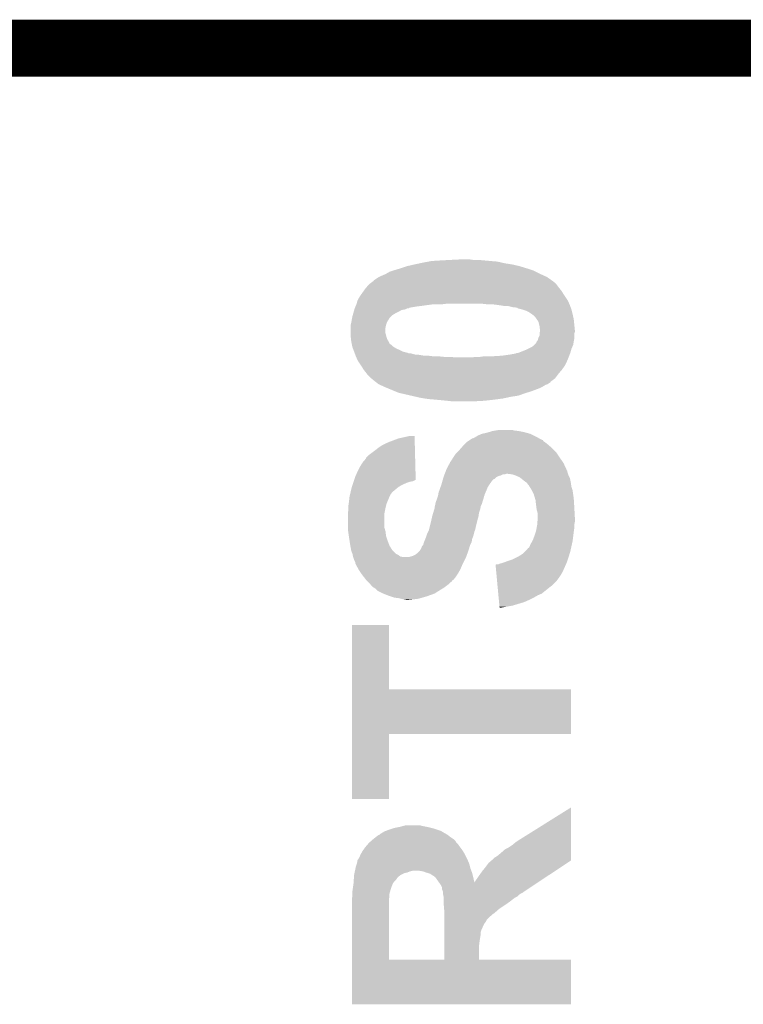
# Model space of a CAD drawing. Extents: x -1.3 to 24.2, y -3.9 to 53.4.
# Tile 52 of 61: x 3 to 6.2, y 42.1 to 46.5. Entities that reach past the tile are written whole.
import ezdxf

# ---------------------------------------------------------------- set-up
doc = ezdxf.new("R2010")
doc.units = 0
doc.layers.add('UART_I2C_SPI_2_CLICK_V100_GTO', color=14, linetype='CONTINUOUS')

msp = doc.modelspace()

# ---------------------------------------------------------------- linework, layer by layer
at = {"layer": 'UART_I2C_SPI_2_CLICK_V100_GTO', "const_width": 0.254}
for points in [[(-0.9906, 46.3804), (4.16306, 46.3804)], [(3.45694, 46.3804), (9.24306, 46.3804)]]:
    msp.add_lwpolyline(points, dxfattribs=at)
at = {"layer": 'UART_I2C_SPI_2_CLICK_V100_GTO'}
for points in [[(4.74472, 45.41774), (4.768426, 45.42282), (5.17906, 45.41774), (5.14604, 45.42282)], [(4.768426, 45.42282), (4.78028, 45.42536), (5.14604, 45.42282), (5.135034, 45.42536)], [(4.78028, 45.42536), (4.807372, 45.43044), (5.135034, 45.42536), (5.11302, 45.43044)], [(4.807372, 45.43044), (4.82092, 45.43298), (5.11302, 45.43044), (5.08254, 45.43298)], [(4.82092, 45.43298), (4.86156, 45.43552), (5.08254, 45.43298), (5.0546, 45.43552)], [(4.86156, 45.43552), (4.90982, 45.43806), (5.0546, 45.43552), (5.02666, 45.43806)], [(4.90982, 45.43806), (4.96062, 45.4406), (5.003802, 45.43806), (4.98602, 45.4406)], [(4.615182, 45.37456), (4.632962, 45.38472), (5.30606, 45.37456), (5.28574, 45.38472)], [(4.632962, 45.38472), (4.6482, 45.3898), (5.28574, 45.38472), (5.27558, 45.3898)], [(4.6482, 45.3898), (4.65582, 45.39234), (5.27558, 45.3898), (5.26796, 45.39234)], [(4.65582, 45.39234), (4.68122, 45.39996), (5.26796, 45.39234), (5.2451, 45.39996)], [(4.68122, 45.39996), (4.7117, 45.410118), (5.2451, 45.39996), (5.212086, 45.410118)], [(4.7117, 45.410118), (4.711708, 45.41012), (5.212086, 45.410118), (5.212078, 45.41012)], [(4.711708, 45.41012), (4.74472, 45.41774), (5.212078, 45.41012), (5.17906, 45.41774)], [(4.541522, 45.328842), (4.5449, 45.331378), (5.376544, 45.328842), (5.37464, 45.331378)], [(4.5449, 45.331378), (4.55167, 45.336458), (5.37464, 45.331378), (5.369562, 45.336458)], [(4.55167, 45.336458), (4.558442, 45.34154), (5.369562, 45.336458), (5.36194, 45.34154)], [(4.558442, 45.34154), (4.561824, 45.344078), (5.36194, 45.34154), (5.359402, 45.344078)], [(4.561824, 45.344078), (4.56184, 45.34409), (5.359402, 45.344078), (5.359386, 45.34409)], [(4.56184, 45.34409), (4.561854, 45.346626), (5.359386, 45.34409), (5.355762, 45.346626)], [(4.561854, 45.346626), (4.566922, 45.349162), (5.355762, 45.346626), (5.35214, 45.349162)], [(4.566922, 45.349162), (4.582162, 45.35932), (5.35214, 45.349162), (5.337628, 45.35932)], [(4.582162, 45.35932), (4.587236, 45.361858), (5.337628, 45.35932), (5.334002, 45.361858)], [(4.587236, 45.361858), (4.5974, 45.36694), (5.334002, 45.361858), (5.322824, 45.36694)], [(4.5974, 45.36694), (4.615182, 45.37456), (5.322824, 45.36694), (5.30606, 45.37456)], [(4.508136, 45.28566), (4.517206, 45.298358), (5.407658, 45.28566), (5.400042, 45.298358)], [(4.517206, 45.298358), (4.52628, 45.31106), (5.400042, 45.298358), (5.38988, 45.31106)], [(4.52628, 45.31106), (4.541522, 45.328842), (5.38988, 45.31106), (5.376544, 45.328842)], [(4.486366, 45.24248), (4.489994, 45.25518), (5.433424, 45.24248), (5.42798, 45.25518)], [(4.489994, 45.25518), (4.49072, 45.257722), (5.42798, 45.25518), (5.426286, 45.257722)], [(4.49072, 45.257722), (4.50088, 45.275502), (5.426286, 45.257722), (5.414432, 45.275502)], [(4.50088, 45.275502), (4.508136, 45.28566), (5.414432, 45.275502), (5.407658, 45.28566)], [(4.471488, 45.1993), (4.473664, 45.20692), (4.65836, 45.1993), (4.673598, 45.20692)], [(4.473664, 45.20692), (4.475842, 45.21454), (4.673598, 45.20692), (4.686302, 45.21454)], [(4.475842, 45.21454), (4.476568, 45.217082), (4.686302, 45.21454), (4.701542, 45.217082)], [(4.476568, 45.217082), (4.478018, 45.22216), (4.701542, 45.217082), (4.711704, 45.22216)], [(4.478018, 45.22216), (4.47802, 45.222162), (4.711704, 45.22216), (4.714244, 45.222162)], [(4.47802, 45.222166), (4.479108, 45.224702), (4.719326, 45.222166), (4.721864, 45.224702)], [(4.47802, 45.222162), (4.47802, 45.222166), (4.714244, 45.222162), (4.719326, 45.222166)], [(4.479108, 45.224702), (4.480196, 45.22724), (4.721864, 45.224702), (4.73456, 45.22724)], [(4.480196, 45.22724), (4.481286, 45.22978), (4.73456, 45.22724), (4.7498, 45.22978)], [(4.481286, 45.22978), (4.482374, 45.23232), (4.7498, 45.22978), (4.77012, 45.23232)], [(4.482374, 45.23232), (4.483464, 45.23486), (4.77012, 45.23232), (4.7879, 45.23486)], [(4.483464, 45.23486), (4.485642, 45.23994), (4.7879, 45.23486), (4.826002, 45.23994)], [(4.485642, 45.23994), (4.486366, 45.24248), (4.8641, 45.23994), (4.884422, 45.24248)], [(5.069842, 45.23994), (5.04698, 45.24248), (5.434512, 45.23994), (5.433424, 45.24248)], [(5.11302, 45.2374), (5.0927, 45.23994), (5.4356, 45.2374), (5.434512, 45.23994)], [(5.1308, 45.23486), (5.11302, 45.2374), (5.436554, 45.23486), (5.4356, 45.2374)], [(5.146042, 45.23232), (5.1308, 45.23486), (5.437506, 45.23232), (5.436554, 45.23486)], [(5.181602, 45.22724), (5.161282, 45.23232), (5.43941, 45.22724), (5.437506, 45.23232)], [(5.191764, 45.227238), (5.181602, 45.22724), (5.439412, 45.227238), (5.43941, 45.22724)], [(5.196844, 45.2247), (5.191764, 45.227238), (5.440364, 45.2247), (5.439412, 45.227238)], [(5.201926, 45.224694), (5.196844, 45.2247), (5.440366, 45.224694), (5.440364, 45.2247)], [(5.204466, 45.222158), (5.201926, 45.224694), (5.441316, 45.222158), (5.440366, 45.224694)], [(5.224778, 45.21708), (5.204466, 45.222158), (5.44322, 45.21708), (5.441316, 45.222158)], [(5.224786, 45.217078), (5.224778, 45.21708), (5.44322, 45.217078), (5.44322, 45.21708)], [(5.24002, 45.212), (5.224786, 45.217078), (5.44449, 45.212), (5.44322, 45.217078)], [(5.255262, 45.204378), (5.24002, 45.212), (5.446396, 45.204378), (5.44449, 45.212)], [(5.26288, 45.1993), (5.255262, 45.204378), (5.447666, 45.1993), (5.446396, 45.204378)], [(4.46024, 45.148502), (4.462144, 45.15612), (4.617722, 45.148502), (4.62026, 45.15612)], [(4.462144, 45.15612), (4.46278, 45.15866), (4.62026, 45.15612), (4.62153, 45.15866)], [(4.46278, 45.15866), (4.46405, 45.166282), (4.62153, 45.15866), (4.625342, 45.166282)], [(4.46405, 45.166282), (4.46532, 45.1739), (4.625342, 45.166282), (4.630418, 45.1739)], [(4.46532, 45.173902), (4.466336, 45.17898), (4.63042, 45.173902), (4.632962, 45.17898)], [(4.46532, 45.1739), (4.46532, 45.173902), (4.630418, 45.1739), (4.63042, 45.173902)], [(4.466336, 45.17898), (4.46786, 45.1866), (4.632962, 45.17898), (4.64058, 45.1866)], [(4.46786, 45.1866), (4.46931, 45.191682), (4.64058, 45.1866), (4.645662, 45.191682)], [(4.46931, 45.191682), (4.471488, 45.1993), (4.645662, 45.191682), (4.65836, 45.1993)], [(5.266266, 45.19676), (5.26288, 45.1993), (5.4483, 45.19676), (5.447666, 45.1993)], [(5.27304, 45.191678), (5.266266, 45.19676), (5.44943, 45.191678), (5.4483, 45.19676)], [(5.2832, 45.18152), (5.27304, 45.191678), (5.451688, 45.18152), (5.44943, 45.191678)], [(5.28828, 45.1739), (5.2832, 45.18152), (5.45338, 45.1739), (5.451688, 45.18152)], [(5.288282, 45.173898), (5.28828, 45.1739), (5.45338, 45.173898), (5.45338, 45.1739)], [(5.295902, 45.163738), (5.288282, 45.173898), (5.454398, 45.163738), (5.45338, 45.173898)], [(5.30098, 45.143418), (5.295902, 45.163738), (5.45643, 45.143418), (5.454398, 45.163738)], [(4.46024, 45.1485), (4.46024, 45.148502), (4.617722, 45.1485), (4.617722, 45.148502)], [(4.46024, 45.135798), (4.46024, 45.1485), (4.61518, 45.135798), (4.617722, 45.1485)], [(4.46024, 45.110404), (4.46024, 45.135798), (4.61518, 45.110404), (4.61518, 45.135798)], [(5.300982, 45.135798), (5.30098, 45.143418), (5.457192, 45.135798), (5.45643, 45.143418)], [(5.30098, 45.110398), (5.302504, 45.118018), (5.45592, 45.110398), (5.458458, 45.118018)], [(5.30352, 45.128176), (5.300982, 45.135798), (5.457954, 45.128176), (5.457192, 45.135798)], [(5.302504, 45.118018), (5.30352, 45.123098), (5.458458, 45.118018), (5.458458, 45.123098)], [(5.30352, 45.123102), (5.30352, 45.128176), (5.45846, 45.123102), (5.457954, 45.128176)], [(5.30352, 45.123098), (5.30352, 45.123102), (5.458458, 45.123098), (5.45846, 45.123102)], [(4.46024, 45.102778), (4.46024, 45.110404), (4.61772, 45.102778), (4.61518, 45.110404)], [(4.46024, 45.097702), (4.46024, 45.102778), (4.618992, 45.097702), (4.61772, 45.102778)], [(4.460806, 45.09262), (4.46024, 45.097702), (4.620262, 45.09262), (4.618992, 45.097702)], [(4.461652, 45.085), (4.460806, 45.09262), (4.6228, 45.085), (4.620262, 45.09262)], [(4.46278, 45.07484), (4.461652, 45.085), (4.628896, 45.07484), (4.6228, 45.085)], [(4.46329, 45.072298), (4.46278, 45.07484), (4.63042, 45.072298), (4.628896, 45.07484)], [(4.465318, 45.062154), (4.46329, 45.072298), (4.635494, 45.062154), (4.63042, 45.072298)], [(5.285736, 45.067218), (5.28828, 45.074836), (5.452108, 45.067218), (5.453378, 45.074836)], [(5.28828, 45.074836), (5.288282, 45.07484), (5.453378, 45.074836), (5.45338, 45.07484)], [(5.288282, 45.07484), (5.293356, 45.079918), (5.45338, 45.07484), (5.454394, 45.079918)], [(5.293356, 45.079918), (5.295262, 45.087538), (5.454394, 45.079918), (5.45592, 45.087538)], [(5.295262, 45.087538), (5.295898, 45.090078), (5.45592, 45.087538), (5.45592, 45.090078)], [(5.295898, 45.090078), (5.300978, 45.100236), (5.45592, 45.090078), (5.45592, 45.100236)], [(5.300978, 45.110396), (5.30098, 45.110398), (5.45592, 45.110396), (5.45592, 45.110398)], [(5.300978, 45.100236), (5.300978, 45.110396), (5.45592, 45.100236), (5.45592, 45.110396)], [(4.465322, 45.06214), (4.465318, 45.062154), (4.638034, 45.06214), (4.635494, 45.062154)], [(4.466844, 45.054522), (4.465322, 45.06214), (4.645658, 45.054522), (4.638034, 45.06214)], [(4.46786, 45.049442), (4.466844, 45.054522), (4.653276, 45.049442), (4.645658, 45.054522)], [(4.467862, 45.049438), (4.46786, 45.049442), (4.65328, 45.049438), (4.653276, 45.049442)], [(4.47072, 45.04182), (4.467862, 45.049438), (4.665978, 45.04182), (4.65328, 45.049438)], [(4.472624, 45.03674), (4.47072, 45.04182), (4.67868, 45.03674), (4.665978, 45.04182)], [(4.475482, 45.02912), (4.472624, 45.03674), (4.693918, 45.02912), (4.67868, 45.03674)], [(4.477386, 45.02404), (4.475482, 45.02912), (4.714238, 45.02404), (4.693918, 45.02912)], [(5.206996, 45.02404), (5.2451, 45.03928), (5.43814, 45.02404), (5.442492, 45.03928)], [(5.2451, 45.03928), (5.25018, 45.04182), (5.442492, 45.03928), (5.443218, 45.04182)], [(5.25018, 45.04182), (5.26034, 45.0469), (5.443218, 45.04182), (5.445394, 45.0469)], [(5.26034, 45.0469), (5.273038, 45.054518), (5.445394, 45.0469), (5.44866, 45.054518)], [(5.273038, 45.054518), (5.278116, 45.059598), (5.44866, 45.054518), (5.450838, 45.059598)], [(5.278116, 45.059598), (5.285736, 45.067218), (5.450838, 45.059598), (5.452108, 45.067218)], [(4.47833, 45.021522), (4.477386, 45.02404), (4.71678, 45.021522), (4.716758, 45.02404)], [(4.478338, 45.0215), (4.47833, 45.021522), (4.729476, 45.0215), (4.71678, 45.021522)], [(4.479292, 45.01896), (4.478338, 45.0215), (4.737102, 45.01896), (4.729476, 45.0215)], [(4.480244, 45.01642), (4.479292, 45.01896), (4.747258, 45.01642), (4.737102, 45.01896)], [(4.482148, 45.01134), (4.480244, 45.01642), (4.787898, 45.01134), (4.757418, 45.01642)], [(4.4831, 45.0088), (4.482148, 45.01134), (4.826, 45.0088), (4.805678, 45.01134)], [(4.48419, 45.00626), (4.4831, 45.0088), (4.87426, 45.00626), (4.848862, 45.0088)], [(4.485278, 45.00372), (4.48419, 45.00626), (4.9276, 45.00372), (4.899662, 45.00626)], [(4.49072, 44.99102), (4.485278, 45.00372), (5.425076, 44.99102), (5.43052, 45.00372)], [(4.494108, 44.98594), (4.49072, 44.99102), (5.4229, 44.98594), (5.425076, 44.99102)], [(4.507656, 44.96562), (4.494108, 44.98594), (5.412738, 44.96562), (5.4229, 44.98594)], [(5.001258, 45.00372), (5.016498, 45.00626), (5.43052, 45.00372), (5.431472, 45.00626)], [(5.036818, 45.00626), (5.0546, 45.0088), (5.431472, 45.00626), (5.432424, 45.0088)], [(5.092702, 45.0088), (5.13334, 45.01134), (5.432424, 45.0088), (5.433376, 45.01134)], [(5.13334, 45.01134), (5.1689, 45.01642), (5.433376, 45.01134), (5.435282, 45.01642)], [(5.1689, 45.01642), (5.18414, 45.01896), (5.435282, 45.01642), (5.436234, 45.01896)], [(5.18414, 45.01896), (5.196836, 45.021498), (5.436234, 45.01896), (5.437186, 45.021498)], [(5.196836, 45.021498), (5.199374, 45.024034), (5.437186, 45.021498), (5.438136, 45.024034)], [(5.199374, 45.024034), (5.206996, 45.02404), (5.438136, 45.024034), (5.43814, 45.02404)], [(4.511042, 44.96054), (4.507656, 44.96562), (5.40911, 44.96054), (5.412738, 44.96562)], [(4.518658, 44.947842), (4.511042, 44.96054), (5.40004, 44.947842), (5.40911, 44.96054)], [(4.51866, 44.94784), (4.518658, 44.947842), (5.40004, 44.94784), (5.40004, 44.947842)], [(4.52882, 44.93514), (4.51866, 44.94784), (5.389152, 44.93514), (5.40004, 44.94784)], [(4.53263, 44.930062), (4.52882, 44.93514), (5.3848, 44.930062), (5.389152, 44.93514)], [(4.53644, 44.924982), (4.53263, 44.930062), (5.38099, 44.924982), (5.3848, 44.930062)], [(4.55168, 44.909742), (4.53644, 44.924982), (5.36956, 44.909742), (5.38099, 44.924982)], [(4.551688, 44.909738), (4.55168, 44.909742), (5.369558, 44.909738), (5.36956, 44.909742)], [(4.556756, 44.907202), (4.551688, 44.909738), (5.366178, 44.907202), (5.369558, 44.909738)], [(4.56184, 44.902122), (4.556756, 44.907202), (5.359408, 44.902122), (5.366178, 44.907202)], [(4.571654, 44.89449), (4.56184, 44.902122), (5.34924, 44.89449), (5.359408, 44.902122)], [(4.574914, 44.891954), (4.571654, 44.89449), (5.349226, 44.891954), (5.34924, 44.89449)], [(4.578174, 44.889418), (4.574914, 44.891954), (5.344158, 44.889418), (5.349226, 44.891954)], [(4.5847, 44.884342), (4.578174, 44.889418), (5.336542, 44.884342), (5.344158, 44.889418)], [(4.584706, 44.88434), (4.5847, 44.884342), (5.33654, 44.88434), (5.336542, 44.884342)], [(4.590292, 44.8818), (4.584706, 44.88434), (5.328918, 44.8818), (5.33654, 44.88434)], [(4.607054, 44.87418), (4.590292, 44.8818), (5.31622, 44.87418), (5.328918, 44.8818)], [(4.61264, 44.87164), (4.607054, 44.87418), (5.31114, 44.87164), (5.31622, 44.87418)], [(4.624834, 44.86656), (4.61264, 44.87164), (5.30098, 44.86656), (5.31114, 44.87164)], [(4.661412, 44.85132), (4.624834, 44.86656), (5.260342, 44.85132), (5.30098, 44.86656)], [(4.673598, 44.846242), (4.661412, 44.85132), (5.243408, 44.846242), (5.260342, 44.85132)], [(4.684604, 44.843702), (4.673598, 44.846242), (5.23494, 44.843702), (5.243408, 44.846242)], [(4.728638, 44.83354), (4.684604, 44.843702), (5.207, 44.83354), (5.23494, 44.843702)], [(4.75065, 44.82846), (4.728638, 44.83354), (5.17398, 44.82846), (5.207, 44.83354)], [(4.77266, 44.82338), (4.75065, 44.82846), (5.150272, 44.82338), (5.17398, 44.82846)], [(4.78917, 44.82084), (4.77266, 44.82338), (5.13842, 44.82084), (5.150272, 44.82338)], [(4.80568, 44.8183), (4.78917, 44.82084), (5.11937, 44.8183), (5.13842, 44.82084)], [(4.83616, 44.81576), (4.80568, 44.8183), (5.10032, 44.81576), (5.11937, 44.8183)], [(4.8641, 44.81322), (4.83616, 44.81576), (5.07746, 44.81322), (5.10032, 44.81576)], [(4.8895, 44.81068), (4.8641, 44.81322), (5.0546, 44.81068), (5.07746, 44.81322)], [(4.91236, 44.80814), (4.8895, 44.81068), (5.008882, 44.80814), (5.0546, 44.81068)], [(5.075764, 44.67098), (5.0927, 44.67606), (5.2324, 44.67098), (5.206998, 44.67606)], [(5.0927, 44.67606), (5.10794, 44.6786), (5.206998, 44.67606), (5.186682, 44.6786)], [(5.10794, 44.6786), (5.123168, 44.681138), (5.186682, 44.6786), (5.179062, 44.681138)], [(5.123168, 44.681138), (5.123182, 44.68114), (5.179062, 44.681138), (5.123182, 44.68114)], [(4.63296, 44.6278), (4.673602, 44.64304), (4.745378, 44.6278), (4.744984, 44.64304)], [(4.673602, 44.64304), (4.719222, 44.653178), (4.744984, 44.64304), (4.74472, 44.653178)], [(4.719222, 44.653178), (4.719322, 44.6532), (4.74472, 44.653178), (4.719322, 44.6532)], [(4.9784, 44.6278), (4.98221, 44.63034), (5.322572, 44.6278), (5.318764, 44.63034)], [(4.98221, 44.63034), (4.98981, 44.635406), (5.318764, 44.63034), (5.316226, 44.635406)], [(4.98981, 44.635406), (4.989832, 44.63542), (5.316226, 44.635406), (5.313686, 44.63542)], [(4.989832, 44.63542), (5.001264, 44.64304), (5.313686, 44.63542), (5.299714, 44.64304)], [(5.001264, 44.64304), (5.003804, 44.643042), (5.299714, 44.64304), (5.29971, 44.643042)], [(5.003804, 44.643042), (5.013958, 44.64812), (5.29971, 44.643042), (5.290398, 44.64812)], [(5.013958, 44.64812), (5.018192, 44.65066), (5.290398, 44.64812), (5.28574, 44.65066)], [(5.018192, 44.65066), (5.026662, 44.65574), (5.28574, 44.65066), (5.27558, 44.65574)], [(5.026662, 44.65574), (5.044442, 44.66336), (5.27558, 44.65574), (5.26034, 44.66336)], [(5.044442, 44.66336), (5.067298, 44.66844), (5.26034, 44.66336), (5.241714, 44.66844)], [(5.067298, 44.66844), (5.075764, 44.67098), (5.241714, 44.66844), (5.2324, 44.67098)], [(4.541522, 44.56938), (4.572, 44.59224), (4.746888, 44.56938), (4.746298, 44.59224)], [(4.572, 44.59224), (4.5847, 44.6024), (4.746298, 44.59224), (4.746034, 44.6024)], [(4.5847, 44.6024), (4.599942, 44.61256), (4.746034, 44.6024), (4.745772, 44.61256)], [(4.599942, 44.61256), (4.61518, 44.62018), (4.745772, 44.61256), (4.745574, 44.62018)], [(4.61518, 44.62018), (4.63296, 44.6278), (4.745574, 44.62018), (4.745378, 44.6278)], [(4.93522, 44.58208), (4.94284, 44.5897), (5.37464, 44.58208), (5.367022, 44.5897)], [(4.94284, 44.5897), (4.95173, 44.599862), (5.367022, 44.5897), (5.35686, 44.599862)], [(4.95173, 44.599862), (4.960618, 44.61002), (5.35686, 44.599862), (5.345008, 44.61002)], [(4.960618, 44.61002), (4.965698, 44.6151), (5.345008, 44.61002), (5.33908, 44.6151)], [(4.965698, 44.6151), (4.975858, 44.62526), (5.33908, 44.6151), (5.32638, 44.62526)], [(4.975858, 44.62526), (4.9784, 44.6278), (5.32638, 44.62526), (5.322572, 44.6278)], [(4.51358, 44.536362), (4.52882, 44.554146), (4.747742, 44.536362), (4.747282, 44.554146)], [(4.52882, 44.554146), (4.528826, 44.556686), (4.747282, 44.554146), (4.747216, 44.556686)], [(4.528826, 44.556686), (4.541522, 44.56938), (4.747216, 44.556686), (4.746888, 44.56938)], [(4.902204, 44.536366), (4.909822, 44.546522), (5.405878, 44.536366), (5.398768, 44.546522)], [(4.909822, 44.546522), (4.917438, 44.55922), (5.398768, 44.546522), (5.38988, 44.55922)], [(4.917438, 44.55922), (4.927602, 44.574462), (5.38988, 44.55922), (5.37972, 44.574462)], [(4.927602, 44.574462), (4.93522, 44.58208), (5.37972, 44.574462), (5.37464, 44.58208)], [(4.49072, 44.49572), (4.50088, 44.516038), (4.748794, 44.49572), (4.748268, 44.516038)], [(4.50088, 44.516038), (4.51358, 44.536362), (4.748268, 44.516038), (4.747742, 44.536362)], [(4.882072, 44.493178), (4.884026, 44.498254), (5.425442, 44.493178), (5.42544, 44.498254)], [(4.884026, 44.498254), (4.885004, 44.5008), (5.42544, 44.498254), (5.422902, 44.5008)], [(4.885004, 44.5008), (4.88696, 44.50588), (5.422902, 44.5008), (5.420558, 44.50588)], [(4.88696, 44.50588), (4.89458, 44.521118), (5.420558, 44.50588), (5.413524, 44.521118)], [(4.89458, 44.521118), (4.902196, 44.533818), (5.413524, 44.521118), (5.40766, 44.533818)], [(4.902196, 44.533818), (4.9022, 44.533824), (5.40766, 44.533818), (5.407656, 44.533824)], [(4.9022, 44.533824), (4.902204, 44.536366), (5.407656, 44.533824), (5.405878, 44.536366)], [(4.473786, 44.45254), (4.47548, 44.457618), (4.737098, 44.45254), (4.747256, 44.457618)], [(4.47548, 44.45762), (4.48056, 44.472858), (4.749778, 44.45762), (4.749384, 44.472858)], [(4.47548, 44.457618), (4.47548, 44.45762), (4.747256, 44.457618), (4.749778, 44.45762)], [(4.48056, 44.472858), (4.49072, 44.49572), (4.749384, 44.472858), (4.748794, 44.49572)], [(4.867, 44.44746), (4.869178, 44.45508), (5.08508, 44.44746), (5.09016, 44.45508)], [(4.869178, 44.45508), (4.871352, 44.462694), (5.09016, 44.45508), (5.097774, 44.462694)], [(4.871352, 44.462694), (4.871354, 44.4627), (5.097774, 44.462694), (5.100314, 44.4627)], [(4.871354, 44.4627), (4.87353, 44.470318), (5.100314, 44.4627), (5.10794, 44.470318)], [(4.87353, 44.470318), (4.874258, 44.47286), (5.10794, 44.470318), (5.11302, 44.47286)], [(4.874258, 44.47286), (4.875234, 44.4754), (5.11302, 44.47286), (5.118098, 44.4754)], [(4.875234, 44.4754), (4.87621, 44.477938), (5.118098, 44.4754), (5.128258, 44.477938)], [(4.87621, 44.477938), (4.878164, 44.483018), (5.128258, 44.477938), (5.138416, 44.483018)], [(4.878164, 44.483018), (4.878166, 44.48302), (5.138416, 44.483018), (5.146036, 44.48302)], [(4.878166, 44.48302), (4.879142, 44.485558), (5.146036, 44.48302), (5.153658, 44.485558)], [(4.879142, 44.48556), (4.882072, 44.493178), (5.427982, 44.48556), (5.425442, 44.493178)], [(4.879142, 44.485558), (4.879142, 44.48556), (5.153658, 44.485558), (5.158738, 44.48556)], [(5.179058, 44.48302), (5.158738, 44.48556), (5.428828, 44.48302), (5.427982, 44.48556)], [(5.1943, 44.47794), (5.179058, 44.48302), (5.43052, 44.47794), (5.428828, 44.48302)], [(5.212078, 44.47032), (5.1943, 44.47794), (5.434332, 44.47032), (5.43052, 44.47794)], [(5.215256, 44.467778), (5.212078, 44.47032), (5.435602, 44.467778), (5.434332, 44.47032)], [(5.227956, 44.45762), (5.215256, 44.467778), (5.43814, 44.45762), (5.435602, 44.467778)], [(5.23748, 44.45), (5.227956, 44.45762), (5.439664, 44.45), (5.43814, 44.45762)], [(4.45934, 44.401732), (4.46532, 44.427138), (4.64312, 44.401732), (4.673598, 44.427138)], [(4.46532, 44.42714), (4.468706, 44.4373), (4.673602, 44.42714), (4.691378, 44.4373)], [(4.46532, 44.427138), (4.46532, 44.42714), (4.673598, 44.427138), (4.673602, 44.42714)], [(4.468706, 44.4373), (4.471246, 44.44492), (4.691378, 44.4373), (4.709162, 44.44492)], [(4.471246, 44.44492), (4.47294, 44.449998), (4.709162, 44.44492), (4.7244, 44.449998)], [(4.47294, 44.449998), (4.473786, 44.45254), (4.7244, 44.449998), (4.737098, 44.45254)], [(4.851402, 44.40174), (4.855028, 44.4119), (5.060406, 44.40174), (5.06476, 44.4119)], [(4.855028, 44.4119), (4.859564, 44.424602), (5.06476, 44.4119), (5.06984, 44.424602)], [(4.859564, 44.424602), (4.864096, 44.437298), (5.06984, 44.424602), (5.077458, 44.437298)], [(4.864096, 44.437298), (4.864098, 44.4373), (5.077458, 44.437298), (5.077458, 44.4373)], [(4.864098, 44.4373), (4.867, 44.44746), (5.077458, 44.4373), (5.08508, 44.44746)], [(5.245098, 44.444922), (5.23748, 44.45), (5.44068, 44.444922), (5.439664, 44.45)], [(5.2451, 44.44492), (5.245098, 44.444922), (5.44068, 44.44492), (5.44068, 44.444922)], [(5.25018, 44.4373), (5.2451, 44.44492), (5.44177, 44.4373), (5.44068, 44.44492)], [(5.252718, 44.434762), (5.25018, 44.4373), (5.442134, 44.434762), (5.44177, 44.4373)], [(5.257484, 44.427138), (5.252718, 44.434762), (5.443222, 44.427138), (5.442134, 44.434762)], [(5.26542, 44.414438), (5.257484, 44.427138), (5.447454, 44.414438), (5.443222, 44.427138)], [(5.266692, 44.411898), (5.26542, 44.414438), (5.4483, 44.411898), (5.447454, 44.414438)], [(5.27558, 44.39412), (5.266692, 44.411898), (5.45084, 44.39412), (5.4483, 44.411898)], [(4.45262, 44.3611), (4.453748, 44.37126), (4.623526, 44.3611), (4.62788, 44.37126)], [(4.453748, 44.37126), (4.45516, 44.38396), (4.62788, 44.37126), (4.63296, 44.38396)], [(4.45516, 44.38396), (4.457548, 44.394116), (4.63296, 44.38396), (4.638038, 44.394116)], [(4.457548, 44.394116), (4.458744, 44.399194), (4.638038, 44.394116), (4.643114, 44.399194)], [(4.458744, 44.399194), (4.45934, 44.401732), (4.643114, 44.399194), (4.64312, 44.401732)], [(4.839716, 44.3611), (4.84378, 44.371258), (5.046982, 44.3611), (5.050366, 44.371258)], [(4.84378, 44.371258), (4.845474, 44.376342), (5.050366, 44.371258), (5.05206, 44.376342)], [(4.845474, 44.376342), (4.848858, 44.386498), (5.05206, 44.376342), (5.054598, 44.386498)], [(4.848858, 44.386498), (4.84886, 44.3865), (5.054598, 44.386498), (5.054598, 44.3865)], [(4.84886, 44.3865), (4.849706, 44.391576), (5.054598, 44.3865), (5.057138, 44.391576)], [(4.849706, 44.391576), (4.85013, 44.394116), (5.057138, 44.391576), (5.05714, 44.394116)], [(4.85013, 44.394116), (4.851402, 44.40174), (5.05714, 44.394116), (5.060406, 44.40174)], [(5.280916, 44.37634), (5.27558, 44.39412), (5.45338, 44.37634), (5.45084, 44.39412)], [(5.2832, 44.368722), (5.280916, 44.37634), (5.453858, 44.368722), (5.45338, 44.37634)], [(5.28574, 44.34586), (5.2832, 44.368722), (5.455286, 44.34586), (5.453858, 44.368722)], [(4.44754, 44.310302), (4.45008, 44.325542), (4.610608, 44.310302), (4.613656, 44.325542)], [(4.45008, 44.34332), (4.45153, 44.353478), (4.61772, 44.34332), (4.62026, 44.353478)], [(4.45008, 44.33316), (4.45008, 44.34332), (4.61518, 44.33316), (4.61772, 44.34332)], [(4.45008, 44.325542), (4.45008, 44.33316), (4.613656, 44.325542), (4.61518, 44.33316)], [(4.45153, 44.353478), (4.45262, 44.3611), (4.62026, 44.353478), (4.623526, 44.3611)], [(4.82803, 44.312838), (4.83108, 44.323), (5.03174, 44.312838), (5.035124, 44.323)], [(4.83108, 44.323), (4.832772, 44.32808), (5.035124, 44.323), (5.036818, 44.32808)], [(4.832772, 44.32808), (4.83362, 44.330624), (5.036818, 44.32808), (5.037326, 44.330624)], [(4.83362, 44.335702), (4.834888, 44.340778), (5.038342, 44.335702), (5.03936, 44.340778)], [(4.83362, 44.330624), (4.83362, 44.335702), (5.037326, 44.330624), (5.038342, 44.335702)], [(4.834888, 44.340778), (4.83616, 44.34586), (5.03936, 44.340778), (5.0419, 44.34586)], [(4.83616, 44.34586), (4.837176, 44.350938), (5.0419, 44.34586), (5.04444, 44.350938)], [(4.837176, 44.350938), (4.838702, 44.358562), (5.04444, 44.350938), (5.046346, 44.358562)], [(4.838702, 44.358562), (4.839716, 44.3611), (5.046346, 44.358562), (5.046982, 44.3611)], [(5.287012, 44.3357), (5.28574, 44.34586), (5.45592, 44.3357), (5.455286, 44.34586)], [(5.28828, 44.325542), (5.287012, 44.3357), (5.456486, 44.325542), (5.45592, 44.3357)], [(5.29336, 44.307764), (5.28828, 44.325542), (5.457474, 44.307764), (5.456486, 44.325542)], [(4.44754, 44.307758), (4.44754, 44.310302), (4.6101, 44.307758), (4.610608, 44.310302)], [(4.44754, 44.246796), (4.44754, 44.307758), (4.6101, 44.246796), (4.6101, 44.307758)], [(4.818944, 44.27728), (4.822894, 44.295058), (5.02412, 44.27728), (5.0292, 44.295058)], [(4.822894, 44.295058), (4.82346, 44.297598), (5.0292, 44.295058), (5.029562, 44.297598)], [(4.82346, 44.297598), (4.82803, 44.312838), (5.029562, 44.297598), (5.03174, 44.312838)], [(5.291796, 44.272198), (5.293164, 44.289982), (5.45846, 44.272198), (5.45846, 44.289982)], [(5.293164, 44.289982), (5.29336, 44.292518), (5.45846, 44.289982), (5.45832, 44.292518)], [(5.29336, 44.292518), (5.29336, 44.307764), (5.45832, 44.292518), (5.457474, 44.307764)], [(4.44754, 44.239182), (4.44754, 44.246796), (4.612276, 44.239182), (4.6101, 44.246796)], [(4.448992, 44.229018), (4.44754, 44.239182), (4.61518, 44.229018), (4.612276, 44.239182)], [(4.808222, 44.234102), (4.813934, 44.25696), (5.01396, 44.234102), (5.01904, 44.25696)], [(4.813934, 44.25696), (4.81838, 44.27474), (5.01904, 44.25696), (5.023484, 44.27474)], [(4.81838, 44.27474), (4.818944, 44.27728), (5.023484, 44.27474), (5.02412, 44.27728)], [(5.28574, 44.23156), (5.288048, 44.24426), (5.454104, 44.23156), (5.45592, 44.24426)], [(5.288048, 44.24426), (5.290818, 44.259498), (5.45592, 44.24426), (5.45592, 44.259498)], [(5.290818, 44.259498), (5.29082, 44.2595), (5.45592, 44.259498), (5.45592, 44.2595)], [(5.29082, 44.2595), (5.291796, 44.272198), (5.45592, 44.2595), (5.45846, 44.272198)], [(4.451896, 44.208698), (4.448992, 44.229018), (4.617722, 44.208698), (4.61518, 44.229018)], [(4.45262, 44.20362), (4.451896, 44.208698), (4.619416, 44.20362), (4.617722, 44.208698)], [(4.455356, 44.18584), (4.45262, 44.20362), (4.62534, 44.18584), (4.619416, 44.20362)], [(4.786376, 44.180758), (4.792472, 44.195998), (4.998718, 44.180758), (5.00126, 44.195998)], [(4.792472, 44.195998), (4.79552, 44.203618), (5.00126, 44.195998), (5.004306, 44.203618)], [(4.79552, 44.203618), (4.797212, 44.208698), (5.004306, 44.203618), (5.006338, 44.208698)], [(4.797212, 44.208698), (4.8006, 44.21886), (5.006338, 44.208698), (5.008878, 44.21886)], [(4.8006, 44.21886), (4.805678, 44.229018), (5.008878, 44.21886), (5.011418, 44.229018)], [(4.805678, 44.229018), (4.808218, 44.234098), (5.011418, 44.229018), (5.01396, 44.234098)], [(4.808218, 44.234098), (4.808222, 44.234102), (5.01396, 44.234098), (5.01396, 44.234102)], [(5.2705, 44.18838), (5.27812, 44.2087), (5.448616, 44.18838), (5.451156, 44.2087)], [(5.27812, 44.2087), (5.284046, 44.22648), (5.451156, 44.2087), (5.45338, 44.22648)], [(5.284046, 44.22648), (5.28574, 44.23156), (5.45338, 44.22648), (5.454104, 44.23156)], [(4.4577, 44.1706), (4.455356, 44.18584), (4.631056, 44.1706), (4.62534, 44.18584)], [(4.458626, 44.165518), (4.4577, 44.1706), (4.632962, 44.165518), (4.631056, 44.1706)], [(4.46232, 44.145198), (4.458626, 44.165518), (4.645662, 44.145198), (4.632962, 44.165518)], [(4.76758, 44.14266), (4.770964, 44.14774), (4.984204, 44.14266), (4.98602, 44.14774)], [(4.770964, 44.14774), (4.77266, 44.150282), (4.98602, 44.14774), (4.986746, 44.150282)], [(4.77266, 44.150282), (4.7752, 44.155362), (4.986746, 44.150282), (4.988196, 44.155362)], [(4.7752, 44.155362), (4.777744, 44.162982), (4.988196, 44.155362), (4.990372, 44.162982)], [(4.777744, 44.162982), (4.780276, 44.165518), (4.990372, 44.162982), (4.991098, 44.165518)], [(4.780276, 44.165518), (4.782822, 44.168066), (4.991098, 44.165518), (4.992372, 44.168066)], [(4.782822, 44.168066), (4.785362, 44.178222), (4.992372, 44.168066), (4.99745, 44.178222)], [(4.785362, 44.178222), (4.786376, 44.180758), (4.99745, 44.178222), (4.998718, 44.180758)], [(5.237478, 44.140122), (5.24764, 44.150286), (5.43814, 44.140122), (5.440398, 44.150286)], [(5.24764, 44.150286), (5.247648, 44.152824), (5.440398, 44.150286), (5.440962, 44.152824)], [(5.247648, 44.152824), (5.255262, 44.157906), (5.440962, 44.152824), (5.442092, 44.157906)], [(5.255262, 44.157906), (5.26034, 44.170602), (5.442092, 44.157906), (5.444912, 44.170602)], [(5.26034, 44.170602), (5.269048, 44.185842), (5.444912, 44.170602), (5.4483, 44.185842)], [(5.269048, 44.185842), (5.2705, 44.18838), (5.4483, 44.185842), (5.448616, 44.18838)], [(4.46278, 44.142662), (4.46232, 44.145198), (4.6482, 44.142662), (4.645662, 44.145198)], [(4.467858, 44.129962), (4.46278, 44.142662), (4.6609, 44.129962), (4.6482, 44.142662)], [(4.46786, 44.129958), (4.467858, 44.129962), (4.660904, 44.129958), (4.6609, 44.129962)], [(4.468876, 44.124878), (4.46786, 44.129958), (4.67106, 44.124878), (4.660904, 44.129958)], [(4.4704, 44.117262), (4.468876, 44.124878), (4.681218, 44.117262), (4.67106, 44.124878)], [(4.470402, 44.117258), (4.4704, 44.117262), (4.681222, 44.117258), (4.681218, 44.117262)], [(4.471248, 44.11472), (4.470402, 44.117258), (4.693922, 44.11472), (4.681222, 44.117258)], [(4.472094, 44.11218), (4.471248, 44.11472), (4.97332, 44.11218), (4.974226, 44.11472)], [(4.47548, 44.102022), (4.472094, 44.11218), (4.96824, 44.102022), (4.97332, 44.11218)], [(4.693922, 44.11472), (4.719322, 44.114722), (4.974226, 44.11472), (4.974226, 44.114722)], [(4.719322, 44.114722), (4.72694, 44.117258), (4.974226, 44.114722), (4.975132, 44.117258)], [(4.72694, 44.117258), (4.737102, 44.1198), (4.975132, 44.117258), (4.97604, 44.1198)], [(4.737102, 44.1198), (4.74726, 44.124882), (4.97604, 44.1198), (4.977856, 44.124882)], [(4.74726, 44.124882), (4.75742, 44.132502), (4.977856, 44.124882), (4.980576, 44.132502)], [(4.75742, 44.132502), (4.76758, 44.14266), (4.980576, 44.132502), (4.984204, 44.14266)], [(5.15874, 44.09694), (5.1816, 44.10456), (5.424592, 44.09694), (5.427132, 44.10456)], [(5.1816, 44.10456), (5.201918, 44.11472), (5.427132, 44.10456), (5.43052, 44.11472)], [(5.201918, 44.11472), (5.206998, 44.11726), (5.43052, 44.11472), (5.43128, 44.11726)], [(5.206998, 44.11726), (5.227322, 44.129962), (5.43128, 44.11726), (5.435092, 44.129962)], [(5.227322, 44.129962), (5.237478, 44.140122), (5.435092, 44.129962), (5.43814, 44.140122)], [(4.480558, 44.091864), (4.47548, 44.102022), (4.963162, 44.091864), (4.96824, 44.102022)], [(4.48056, 44.086786), (4.480558, 44.091864), (4.960622, 44.086786), (4.963162, 44.091864)], [(4.486106, 44.07662), (4.48056, 44.086786), (4.95554, 44.07662), (4.960622, 44.086786)], [(4.495802, 44.058838), (4.486106, 44.07662), (4.94792, 44.058838), (4.95554, 44.07662)], [(5.105406, 44.079166), (5.107946, 44.0817), (5.417256, 44.079166), (5.418382, 44.0817)], [(5.108488, 44.04614), (5.105406, 44.079166), (5.402578, 44.04614), (5.417256, 44.079166)], [(5.107946, 44.0817), (5.115564, 44.081702), (5.418382, 44.0817), (5.418384, 44.081702)], [(5.115564, 44.081702), (5.120642, 44.084242), (5.418384, 44.081702), (5.419512, 44.084242)], [(5.120642, 44.084242), (5.13842, 44.08932), (5.419512, 44.084242), (5.42177, 44.08932)], [(5.13842, 44.08932), (5.145198, 44.091862), (5.42177, 44.08932), (5.4229, 44.091862)], [(5.145198, 44.091862), (5.15874, 44.09694), (5.4229, 44.091862), (5.424592, 44.09694)], [(4.507654, 44.04106), (4.495802, 44.058838), (4.93776, 44.04106), (4.94792, 44.058838)], [(4.51104, 44.03598), (4.507654, 44.04106), (4.934372, 44.03598), (4.93776, 44.04106)], [(4.518944, 44.02582), (4.51104, 44.03598), (4.9276, 44.02582), (4.934372, 44.03598)], [(4.52882, 44.013122), (4.518944, 44.02582), (4.917432, 44.013122), (4.9276, 44.02582)], [(5.110384, 44.025822), (5.108488, 44.04614), (5.38988, 44.025822), (5.402578, 44.04614)], [(5.11228, 44.0055), (5.110384, 44.025822), (5.374638, 44.0055), (5.38988, 44.025822)], [(4.528822, 44.01312), (4.52882, 44.013122), (4.917432, 44.01312), (4.917432, 44.013122)], [(4.528828, 44.013114), (4.528822, 44.01312), (4.914894, 44.013114), (4.917432, 44.01312)], [(4.531366, 44.010576), (4.528828, 44.013114), (4.912358, 44.010576), (4.914894, 44.013114)], [(4.536442, 44.0055), (4.531366, 44.010576), (4.909816, 44.0055), (4.912358, 44.010576)], [(4.541524, 44.000418), (4.536442, 44.0055), (4.902198, 44.000418), (4.909816, 44.0055)], [(4.544062, 43.997878), (4.541524, 44.000418), (4.899656, 43.997878), (4.902198, 44.000418)], [(4.548294, 43.9928), (4.544062, 43.997878), (4.894578, 43.9928), (4.899656, 43.997878)], [(4.556758, 43.982644), (4.548294, 43.9928), (4.881038, 43.982644), (4.894578, 43.9928)], [(4.565234, 43.977558), (4.556758, 43.982644), (4.874258, 43.977558), (4.881038, 43.982644)], [(4.569458, 43.975022), (4.565234, 43.977558), (4.87003, 43.975022), (4.874258, 43.977558)], [(4.574542, 43.96994), (4.569458, 43.975022), (4.86156, 43.96994), (4.87003, 43.975022)], [(5.113702, 43.99026), (5.11228, 44.0055), (5.359398, 43.99026), (5.374638, 44.0055)], [(5.114412, 43.98264), (5.113702, 43.99026), (5.34924, 43.98264), (5.359398, 43.99026)], [(5.117256, 43.95216), (5.114412, 43.98264), (5.311138, 43.95216), (5.34924, 43.98264)], [(4.57962, 43.964862), (4.574542, 43.96994), (4.85358, 43.964862), (4.86156, 43.96994)], [(4.60502, 43.95216), (4.57962, 43.964862), (4.83362, 43.95216), (4.85358, 43.964862)], [(4.63042, 43.942), (4.60502, 43.95216), (4.805166, 43.942), (4.83362, 43.95216)], [(4.638036, 43.939462), (4.63042, 43.942), (4.79806, 43.939462), (4.805166, 43.942)], [(4.653278, 43.934382), (4.638036, 43.939462), (4.780282, 43.934382), (4.79806, 43.939462)], [(4.673598, 43.93184), (4.653278, 43.934382), (4.771386, 43.93184), (4.780282, 43.934382)], [(4.68376, 43.9293), (4.673598, 43.93184), (4.762498, 43.9293), (4.771386, 43.93184)], [(4.69392, 43.92676), (4.68376, 43.9293), (4.74218, 43.92676), (4.762498, 43.9293)], [(5.117968, 43.94454), (5.117256, 43.95216), (5.293358, 43.94454), (5.311138, 43.95216)], [(5.118916, 43.93438), (5.117968, 43.94454), (5.27558, 43.93438), (5.293358, 43.94454)], [(5.119864, 43.92422), (5.118916, 43.93438), (5.25526, 43.92422), (5.27558, 43.93438)], [(4.706618, 43.92422), (4.69392, 43.92676), (4.719318, 43.92422), (4.74218, 43.92676)], [(5.120812, 43.914058), (5.119864, 43.92422), (5.2324, 43.914058), (5.25526, 43.92422)], [(5.122234, 43.89882), (5.120812, 43.914058), (5.1816, 43.89882), (5.2324, 43.914058)], [(5.122708, 43.89374), (5.122234, 43.89882), (5.15366, 43.89374), (5.1816, 43.89882)], [(5.123178, 43.888684), (5.122708, 43.89374), (5.123178, 43.888684), (5.15366, 43.89374)], [(4.465332, 43.52544), (4.46534, 43.812438), (4.630442, 43.52544), (4.63042, 43.812438)], [(4.46534, 43.812438), (4.465342, 43.81246), (4.63042, 43.812438), (4.465342, 43.81246)], [(4.465328, 43.32732), (4.465332, 43.525418), (5.440658, 43.32732), (5.44068, 43.525418)], [(4.465332, 43.525418), (4.465332, 43.52544), (5.44068, 43.525418), (4.630442, 43.52544)], [(4.46532, 43.037782), (4.465328, 43.327298), (4.630398, 43.037782), (4.63042, 43.327298)], [(4.465328, 43.327298), (4.465328, 43.32732), (4.63042, 43.327298), (5.440658, 43.32732)], [(4.630398, 43.03776), (4.46532, 43.037782), (4.630398, 43.03776), (4.630398, 43.037782)], [(5.25018, 42.88028), (5.44068, 42.99962), (5.440674, 42.88028), (5.44068, 42.99962)], [(4.697308, 42.91838), (4.706614, 42.920918), (4.775202, 42.91838), (4.767582, 42.920918)], [(4.706614, 42.920918), (4.706622, 42.92092), (4.767582, 42.920918), (4.706622, 42.92092)], [(4.571636, 42.86758), (4.584704, 42.87774), (4.90474, 42.86758), (4.89204, 42.87774)], [(4.584704, 42.87774), (4.587246, 42.877746), (4.89204, 42.87774), (4.89203, 42.877746)], [(4.587246, 42.877746), (4.592324, 42.882822), (4.89203, 42.877746), (4.88333, 42.882822)], [(4.592324, 42.882822), (4.597398, 42.88536), (4.88333, 42.882822), (4.878978, 42.88536)], [(4.597398, 42.88536), (4.610098, 42.89298), (4.878978, 42.88536), (4.865916, 42.89298)], [(4.610098, 42.89298), (4.616872, 42.89552), (4.865916, 42.89298), (4.861562, 42.89552)], [(4.616872, 42.89552), (4.63042, 42.9006), (4.861562, 42.89552), (4.84632, 42.9006)], [(4.63042, 42.9006), (4.64566, 42.90568), (4.84632, 42.9006), (4.831078, 42.90568)], [(4.64566, 42.90568), (4.653282, 42.90822), (4.831078, 42.90568), (4.82092, 42.90822)], [(4.653282, 42.90822), (4.67868, 42.9133), (4.82092, 42.90822), (4.8006, 42.9133)], [(4.67868, 42.9133), (4.697308, 42.91838), (4.8006, 42.9133), (4.775202, 42.91838)], [(5.20954, 42.85488), (5.25018, 42.88028), (5.440674, 42.85488), (5.440674, 42.88028)], [(4.530632, 42.82948), (4.537164, 42.8371), (4.94284, 42.82948), (4.93776, 42.8371)], [(4.537164, 42.8371), (4.54152, 42.842182), (4.93776, 42.8371), (4.93268, 42.842182)], [(4.54152, 42.842182), (4.54442, 42.84472), (4.93268, 42.842182), (4.930142, 42.84472)], [(4.54442, 42.84472), (4.55022, 42.849796), (4.930142, 42.84472), (4.927602, 42.849796)], [(4.55022, 42.849796), (4.558932, 42.857418), (4.927602, 42.849796), (4.919982, 42.857418)], [(4.558932, 42.857418), (4.561838, 42.85996), (4.919982, 42.857418), (4.91617, 42.85996)], [(4.561838, 42.85996), (4.571636, 42.86758), (4.91617, 42.85996), (4.90474, 42.86758)], [(5.17906, 42.83202), (5.1943, 42.84472), (5.440674, 42.83202), (5.440674, 42.84472)], [(5.1943, 42.84472), (5.20954, 42.85488), (5.440674, 42.84472), (5.440674, 42.85488)], [(4.49834, 42.77614), (4.50342, 42.788842), (4.97586, 42.77614), (4.96951, 42.788842)], [(4.50342, 42.788842), (4.507772, 42.79646), (4.96951, 42.788842), (4.9657, 42.79646)], [(4.507772, 42.79646), (4.51358, 42.806622), (4.9657, 42.79646), (4.959604, 42.806622)], [(4.51358, 42.806622), (4.51539, 42.809158), (4.959604, 42.806622), (4.958082, 42.809158)], [(4.51539, 42.809158), (4.52628, 42.8244), (4.958082, 42.809158), (4.946652, 42.8244)], [(4.52628, 42.8244), (4.530632, 42.82948), (4.946652, 42.8244), (4.94284, 42.82948)], [(5.11302, 42.78376), (5.12826, 42.79646), (5.440672, 42.78376), (5.440672, 42.79646)], [(5.12826, 42.79646), (5.148584, 42.814242), (5.440672, 42.79646), (5.440672, 42.814242)], [(5.148584, 42.814242), (5.163822, 42.821862), (5.440672, 42.814242), (5.440672, 42.821862)], [(5.163822, 42.821862), (5.17906, 42.83202), (5.440672, 42.821862), (5.440674, 42.83202)], [(4.483102, 42.7355), (4.487332, 42.748198), (4.991736, 42.7355), (4.98856, 42.748198)], [(4.487332, 42.748198), (4.48818, 42.75074), (4.98856, 42.748198), (4.987472, 42.75074)], [(4.48818, 42.75074), (4.490722, 42.76598), (4.987472, 42.75074), (4.98094, 42.76598)], [(4.490722, 42.76598), (4.490724, 42.765984), (4.98094, 42.76598), (4.980938, 42.765984)], [(4.490724, 42.765984), (4.49326, 42.76852), (4.980938, 42.765984), (4.97967, 42.76852)], [(4.49326, 42.76852), (4.49834, 42.77614), (4.97967, 42.76852), (4.97586, 42.77614)], [(5.05968, 42.73296), (5.07492, 42.753282), (5.39468, 42.73296), (5.425348, 42.753282)], [(5.07492, 42.753282), (5.086768, 42.763436), (5.425348, 42.753282), (5.440672, 42.763436)], [(5.086768, 42.763436), (5.0927, 42.768518), (5.440672, 42.763436), (5.440672, 42.768518)], [(5.0927, 42.768518), (5.100322, 42.776142), (5.440672, 42.768518), (5.440672, 42.776142)], [(5.100322, 42.776142), (5.11302, 42.78376), (5.440672, 42.776142), (5.440672, 42.78376)], [(4.47548, 42.699942), (4.477112, 42.70756), (4.683766, 42.699942), (4.699002, 42.70756)], [(4.477112, 42.70756), (4.477656, 42.710102), (4.699002, 42.70756), (4.711702, 42.710102)], [(4.477656, 42.710102), (4.478746, 42.71518), (4.711702, 42.710102), (4.724402, 42.71518)], [(4.478746, 42.71518), (4.47929, 42.71772), (4.724402, 42.71518), (4.734562, 42.71772)], [(4.47929, 42.71772), (4.481468, 42.727878), (4.997452, 42.71772), (4.993642, 42.727878)], [(4.481468, 42.727878), (4.483102, 42.7355), (4.993642, 42.727878), (4.991736, 42.7355)], [(4.782822, 42.715178), (4.767582, 42.71772), (4.998404, 42.715178), (4.997452, 42.71772)], [(4.795522, 42.7101), (4.782822, 42.715178), (5.000308, 42.7101), (4.998404, 42.715178)], [(4.805678, 42.70756), (4.795522, 42.7101), (5.00126, 42.70756), (5.000308, 42.7101)], [(4.805684, 42.707558), (4.805678, 42.70756), (5.00126, 42.707558), (5.00126, 42.70756)], [(4.813304, 42.705018), (4.805684, 42.707558), (5.001896, 42.705018), (5.00126, 42.707558)], [(4.820922, 42.699938), (4.813304, 42.705018), (5.003166, 42.699938), (5.001896, 42.705018)], [(5.03428, 42.69994), (5.04698, 42.71772), (5.344852, 42.69994), (5.371682, 42.71772)], [(5.04698, 42.71772), (5.05968, 42.73296), (5.371682, 42.71772), (5.39468, 42.73296)], [(4.471124, 42.64914), (4.47294, 42.66184), (4.64312, 42.64914), (4.6482, 42.66184)], [(4.47294, 42.661842), (4.473616, 42.672), (4.648202, 42.661842), (4.655822, 42.672)], [(4.47294, 42.66184), (4.47294, 42.661842), (4.6482, 42.66184), (4.648202, 42.661842)], [(4.473616, 42.672), (4.474124, 42.67962), (4.655822, 42.672), (4.66344, 42.67962)], [(4.474124, 42.67962), (4.474632, 42.687242), (4.66344, 42.67962), (4.668522, 42.687242)], [(4.474632, 42.687242), (4.47497, 42.69232), (4.668522, 42.687242), (4.673602, 42.69232)], [(4.47497, 42.69232), (4.475478, 42.69994), (4.673602, 42.69232), (4.683762, 42.69994)], [(4.475478, 42.69994), (4.47548, 42.699942), (4.683762, 42.69994), (4.683766, 42.699942)], [(4.823466, 42.6974), (4.820922, 42.699938), (5.0038, 42.6974), (5.003166, 42.699938)], [(4.826006, 42.697396), (4.823466, 42.6974), (5.003802, 42.697396), (5.0038, 42.6974)], [(4.836162, 42.689778), (4.826006, 42.697396), (5.005706, 42.689778), (5.003802, 42.697396)], [(4.838066, 42.68724), (4.836162, 42.689778), (5.00634, 42.68724), (5.005706, 42.689778)], [(4.84378, 42.67962), (4.838066, 42.68724), (5.00805, 42.67962), (5.00634, 42.68724)], [(4.854524, 42.66458), (4.84378, 42.67962), (5.01142, 42.66458), (5.00805, 42.67962)], [(4.85648, 42.66184), (4.854524, 42.66458), (5.287356, 42.66184), (5.29149, 42.66458)], [(4.86156, 42.654218), (4.85648, 42.66184), (5.275854, 42.654218), (5.287356, 42.66184)], [(5.01142, 42.66458), (5.011424, 42.666926), (5.29149, 42.66458), (5.29503, 42.666926)], [(5.011424, 42.666926), (5.0165, 42.67454), (5.29503, 42.666926), (5.30652, 42.67454)], [(5.0165, 42.67454), (5.02412, 42.6847), (5.30652, 42.67454), (5.321852, 42.6847)], [(5.02412, 42.6847), (5.03428, 42.69994), (5.321852, 42.6847), (5.344852, 42.69994)], [(4.46786, 42.62628), (4.468948, 42.6339), (4.635862, 42.62628), (4.63804, 42.6339)], [(4.46786, 42.616124), (4.46786, 42.62628), (4.63296, 42.616124), (4.635862, 42.62628)], [(4.46786, 42.605962), (4.46786, 42.616124), (4.63296, 42.605962), (4.63296, 42.616124)], [(4.468948, 42.6339), (4.471124, 42.64914), (4.63804, 42.6339), (4.64312, 42.64914)], [(4.86664, 42.644056), (4.86156, 42.654218), (5.260518, 42.644056), (5.275854, 42.654218)], [(4.866642, 42.636436), (4.86664, 42.644056), (5.24902, 42.636436), (5.260518, 42.644056)], [(4.87172, 42.623738), (4.866642, 42.636436), (5.229858, 42.623738), (5.24902, 42.636436)], [(4.87172, 42.623736), (4.87172, 42.623738), (5.229854, 42.623736), (5.229858, 42.623738)], [(4.87172, 42.621198), (4.87172, 42.623736), (5.227316, 42.621198), (5.229854, 42.623736)], [(4.87172, 42.616118), (4.87172, 42.621198), (5.217158, 42.616118), (5.227316, 42.621198)], [(4.87172, 42.613578), (4.87172, 42.616118), (5.213348, 42.613578), (5.217158, 42.616118)], [(4.872228, 42.611038), (4.87172, 42.613578), (5.209538, 42.611038), (5.213348, 42.613578)], [(4.46532, 42.590722), (4.467436, 42.603422), (4.63042, 42.590722), (4.63296, 42.603422)], [(4.46532, 42.590718), (4.46532, 42.590722), (4.63042, 42.590718), (4.63042, 42.590722)], [(4.46532, 42.321502), (4.46532, 42.590718), (4.63042, 42.321502), (4.63042, 42.590718)], [(4.467436, 42.603422), (4.46786, 42.605962), (4.63296, 42.603422), (4.63296, 42.605962)], [(4.873752, 42.603418), (4.872228, 42.611038), (5.201916, 42.603418), (5.209538, 42.611038)], [(4.87426, 42.600878), (4.873752, 42.603418), (5.196838, 42.600878), (5.201916, 42.603418)], [(4.87426, 42.598338), (4.87426, 42.600878), (5.19176, 42.598338), (5.196838, 42.600878)], [(4.87426, 42.58056), (4.87426, 42.598338), (5.1689, 42.58056), (5.19176, 42.598338)], [(4.87426, 42.5704), (4.87426, 42.58056), (5.154384, 42.5704), (5.1689, 42.58056)], [(4.874896, 42.56278), (4.87426, 42.5704), (5.1435, 42.56278), (5.154384, 42.5704)], [(4.876166, 42.54754), (4.874896, 42.56278), (5.120638, 42.54754), (5.1435, 42.56278)], [(4.8768, 42.539922), (4.876166, 42.54754), (5.111932, 42.539922), (5.120638, 42.54754)], [(4.876798, 42.52976), (4.8768, 42.539922), (5.10032, 42.52976), (5.111932, 42.539922)], [(4.876798, 42.524678), (4.876798, 42.52976), (5.092698, 42.524678), (5.10032, 42.52976)], [(4.876792, 42.47134), (4.876794, 42.481498), (5.04952, 42.47134), (5.0546, 42.481498)], [(4.876794, 42.49166), (4.876796, 42.501816), (5.062218, 42.49166), (5.067298, 42.501816)], [(4.876794, 42.481498), (4.876794, 42.49166), (5.0546, 42.481498), (5.062218, 42.49166)], [(4.876796, 42.51706), (4.876798, 42.524678), (5.085074, 42.51706), (5.092698, 42.524678)], [(4.876796, 42.517054), (4.876796, 42.51706), (5.082534, 42.517054), (5.085074, 42.51706)], [(4.876796, 42.501816), (4.876796, 42.517054), (5.067298, 42.501816), (5.082534, 42.517054)], [(4.876788, 42.435778), (4.87679, 42.445936), (5.03936, 42.435778), (5.03936, 42.445936)], [(4.87679, 42.45864), (4.876792, 42.47134), (5.04444, 42.45864), (5.04952, 42.47134)], [(4.87679, 42.453558), (4.87679, 42.45864), (5.0419, 42.453558), (5.04444, 42.45864)], [(4.87679, 42.445936), (4.87679, 42.453558), (5.03936, 42.445936), (5.0419, 42.453558)], [(4.876784, 42.384978), (4.876786, 42.4053), (5.03174, 42.384978), (5.03428, 42.4053)], [(4.876786, 42.4053), (4.876788, 42.435778), (5.03428, 42.4053), (5.03936, 42.435778)], [(4.876778, 42.32148), (4.876784, 42.384978), (5.031762, 42.32148), (5.03174, 42.384978)], [(4.46532, 42.32148), (4.46532, 42.321502), (4.876778, 42.32148), (4.63042, 42.321502)], [(4.46532, 42.321458), (4.46532, 42.32148), (5.44068, 42.321458), (5.031762, 42.32148)], [(4.46532, 42.123382), (4.46532, 42.321458), (5.440658, 42.123382), (5.44068, 42.321458)], [(5.440658, 42.12336), (4.46532, 42.123382), (5.440658, 42.12336), (5.440658, 42.123382)]]:
    msp.add_solid(points, dxfattribs=at)

doc.saveas('drawing.dxf')
